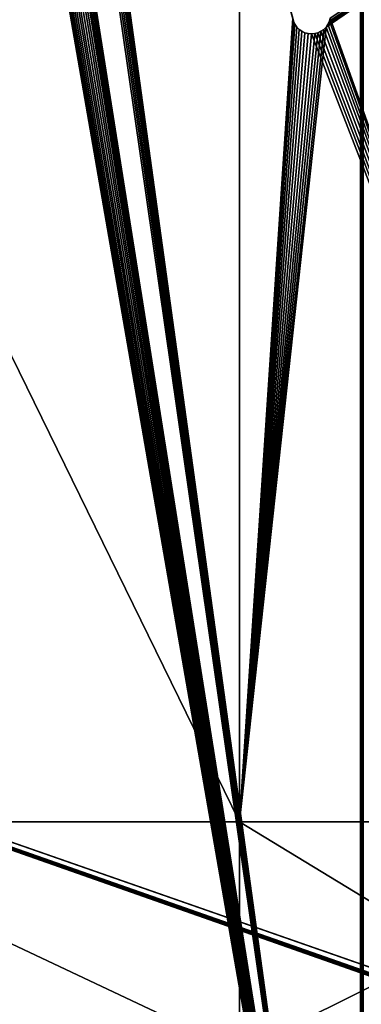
# Model space of a CAD drawing. Extents: x 4 to 899, y 7 to 454.
# Tile 191 of 256: x 268 to 300, y 154 to 245. Entities that reach past the tile are written whole.
import ezdxf

# ---------------------------------------------------------------- set-up
doc = ezdxf.new("R2010")
doc.units = 0

msp = doc.modelspace()

# ---------------------------------------------------------------- linework, layer by layer
for points in [[(6.475002, 9.661072, 439.718628), (897.474976, 453.190216, 162.570862), (6.475001, 453.190216, 162.570862)], [(897.474976, 9.661072, 439.718628), (897.474976, 453.190216, 162.570862), (6.475002, 9.661072, 439.718628)], [(5.474985, 119.231735, 365.355408), (5.474985, 449.692596, 158.860535), (380.81134, 450.540619, 158.330627)], [(5.474985, 119.231735, 365.355408), (380.81134, 450.540619, 158.330627), (380.81134, 119.231735, 365.355408)], [(299.474976, 91.879036, 336.627808), (270.853729, 299.444641, 206.926407), (299.474976, 352.229797, 173.942581)], [(270.875, 272.910736, 224.391037), (299.474976, 92.276482, 337.263824), (299.474976, 352.627228, 174.578629)], [(299.748749, 92.26506, 337.245544), (299.748749, 352.615814, 174.560349), (299.474976, 352.627228, 174.578629)], [(299.748749, 92.26506, 337.245544), (299.474976, 352.627228, 174.578629), (299.474976, 92.276482, 337.263824)], [(299.474976, 91.879036, 336.627808), (299.474976, 352.229797, 173.942581), (299.631409, 91.872505, 336.61734)], [(299.631409, 91.872505, 336.61734), (299.474976, 352.229797, 173.942581), (299.631409, 352.223267, 173.932144)], [(299.474976, 91.879036, 336.627808), (269.953796, 298.535156, 207.49472), (270.174988, 298.62262, 207.440079)], [(270.174988, 298.62262, 207.440079), (270.374878, 298.741333, 207.365906), (299.474976, 91.879036, 336.627808)], [(299.474976, 91.879036, 336.627808), (270.374878, 298.741333, 207.365906), (270.547455, 298.887665, 207.27446)], [(299.474976, 91.879036, 336.627808), (270.547455, 298.887665, 207.27446), (270.687439, 299.05719, 207.168518)], [(270.687439, 299.05719, 207.168518), (270.790558, 299.244751, 207.051331), (299.474976, 91.879036, 336.627808)], [(299.474976, 91.879036, 336.627808), (270.790558, 299.244751, 207.051331), (270.853729, 299.444641, 206.926407)], [(269.718109, 298.481598, 207.528183), (269.953796, 298.535156, 207.49472), (299.474976, 91.879036, 336.627808)], [(299.474976, 91.879036, 336.627808), (270.875, 272.513275, 223.755005), (269.718109, 298.481598, 207.528183)], [(209.725021, 92.276482, 337.263824), (268.159424, 272.504639, 224.64476), (268.096252, 272.704559, 224.519867)], [(209.725021, 92.276482, 337.263824), (268.262573, 272.317078, 224.761978), (268.159424, 272.504639, 224.64476)], [(299.474976, 92.276482, 337.263824), (270.790558, 272.504639, 224.64476), (270.687439, 272.317078, 224.761978)], [(270.853729, 272.704559, 224.519867), (270.790558, 272.504639, 224.64476), (299.474976, 92.276482, 337.263824)], [(270.853729, 272.704559, 224.519867), (299.474976, 92.276482, 337.263824), (270.875, 272.910736, 224.391037)], [(299.474976, 91.879036, 336.627808), (270.853729, 272.307129, 223.88382), (270.875, 272.513275, 223.755005)], [(299.474976, 92.276482, 337.263824), (270.687439, 272.317078, 224.761978), (209.725021, 92.276482, 337.263824)], [(209.725021, 92.276482, 337.263824), (270.687439, 272.317078, 224.761978), (270.547455, 272.147552, 224.867905)], [(268.402527, 272.147552, 224.867905), (268.262573, 272.317078, 224.761978), (209.725021, 92.276482, 337.263824)], [(209.725021, 91.879036, 336.627808), (268.096252, 272.307129, 223.88382), (299.474976, 91.879036, 336.627808)], [(209.725021, 92.276482, 337.263824), (270.547455, 272.147552, 224.867905), (270.374878, 272.001221, 224.959351)], [(209.725021, 92.276482, 337.263824), (268.575104, 272.001221, 224.959351), (268.402527, 272.147552, 224.867905)], [(270.374878, 272.001221, 224.959351), (270.174988, 271.882507, 225.033524), (209.725021, 92.276482, 337.263824)], [(209.725021, 92.276482, 337.263824), (268.774994, 271.882507, 225.033524), (268.575104, 272.001221, 224.959351)], [(209.725021, 92.276482, 337.263824), (270.174988, 271.882507, 225.033524), (269.953796, 271.795044, 225.088181)], [(268.996185, 271.795044, 225.088181), (268.774994, 271.882507, 225.033524), (209.725021, 92.276482, 337.263824)], [(209.725021, 92.276482, 337.263824), (269.953796, 271.795044, 225.088181), (269.718109, 271.741486, 225.121643)], [(209.725021, 92.276482, 337.263824), (269.231873, 271.741486, 225.121643), (268.996185, 271.795044, 225.088181)], [(269.718109, 271.741486, 225.121643), (269.474976, 271.72345, 225.132919), (209.725021, 92.276482, 337.263824)], [(209.725021, 92.276482, 337.263824), (269.474976, 271.72345, 225.132919), (269.231873, 271.741486, 225.121643)], [(299.474976, 91.879036, 336.627808), (268.096252, 272.307129, 223.88382), (268.159424, 272.107208, 224.008743)], [(299.474976, 91.879036, 336.627808), (268.159424, 272.107208, 224.008743), (268.262573, 271.919647, 224.125931)], [(268.262573, 271.919647, 224.125931), (268.402527, 271.750122, 224.231873), (299.474976, 91.879036, 336.627808)], [(268.402527, 271.750122, 224.231873), (268.575104, 271.60379, 224.323318), (299.474976, 91.879036, 336.627808)], [(299.474976, 91.879036, 336.627808), (268.575104, 271.60379, 224.323318), (268.774994, 271.485077, 224.397491)], [(299.474976, 91.879036, 336.627808), (268.774994, 271.485077, 224.397491), (268.996185, 271.397614, 224.452133)], [(269.953796, 271.397614, 224.452133), (270.174988, 271.485077, 224.397491), (299.474976, 91.879036, 336.627808)], [(299.474976, 91.879036, 336.627808), (270.174988, 271.485077, 224.397491), (270.374878, 271.60379, 224.323318)], [(299.474976, 91.879036, 336.627808), (270.374878, 271.60379, 224.323318), (270.547455, 271.750122, 224.231873)], [(270.687439, 271.919647, 224.125931), (299.474976, 91.879036, 336.627808), (270.547455, 271.750122, 224.231873)], [(270.790558, 272.107208, 224.008743), (299.474976, 91.879036, 336.627808), (270.687439, 271.919647, 224.125931)], [(270.790558, 272.107208, 224.008743), (270.853729, 272.307129, 223.88382), (299.474976, 91.879036, 336.627808)], [(299.474976, 91.879036, 336.627808), (268.996185, 271.397614, 224.452133), (269.231873, 271.344055, 224.485611)], [(269.231873, 271.344055, 224.485611), (269.474976, 271.326019, 224.496887), (299.474976, 91.879036, 336.627808)], [(299.474976, 91.879036, 336.627808), (269.474976, 271.326019, 224.496887), (269.718109, 271.344055, 224.485611)], [(299.474976, 91.879036, 336.627808), (269.718109, 271.344055, 224.485611), (269.953796, 271.397614, 224.452133)], [(243.592896, 171.108551, 0.897724), (243.592896, 262.483551, 0.897724), (288.342865, 171.108551, 0.897724)], [(288.342865, 171.108551, 0.897724), (243.592896, 262.483551, 0.897724), (288.342865, 262.483551, 0.897724)], [(288.342865, 171.108551, 1.697724), (288.342865, 262.483551, 1.697724), (243.592896, 262.483551, 1.697724)], [(243.592896, 262.483551, 1.697724), (243.592896, 171.108551, 1.697724), (288.342865, 171.108551, 1.697724)], [(288.342865, 171.108551, 0.897724), (288.342865, 262.483551, 0.897724), (293.244476, 244.954666, 0.897724)], [(288.342865, 171.108551, 1.697724), (293.323425, 244.660019, 1.697724), (288.342865, 262.483551, 1.697724)], [(288.342865, 262.483551, 1.697724), (293.323425, 244.660019, 1.697724), (293.244476, 244.954666, 1.697724)], [(323.096436, 171.108551, 0.897724), (296.308472, 244.133667, 0.897724), (323.096436, 262.483551, 0.897724)], [(323.096436, 262.483551, 0.897724), (296.308472, 244.133667, 0.897724), (296.483429, 244.383545, 0.897724)], [(323.096436, 262.483551, 0.897724), (296.483429, 244.383545, 0.897724), (296.612335, 244.660019, 0.897724)], [(296.612335, 244.660019, 0.897724), (296.691284, 244.954666, 0.897724), (323.096436, 262.483551, 0.897724)], [(323.096436, 262.483551, 1.697724), (296.691284, 244.954666, 1.697724), (323.096436, 171.108551, 1.697724)], [(415.682587, 116.495834, 367.064972), (415.708374, 116.542725, 367.035675), (5.474985, 260.570923, 277.036865)], [(5.474985, 260.570923, 277.036865), (415.708374, 116.542725, 367.035675), (415.743378, 116.585106, 367.009186)], [(5.474985, 7.859525, 434.948486), (415.661499, 116.39431, 367.128418), (5.474985, 260.570923, 277.036865)], [(5.474985, 260.570923, 277.036865), (415.661499, 116.39431, 367.128418), (415.666809, 116.445862, 367.096191)], [(5.474985, 260.570923, 277.036865), (415.666809, 116.445862, 367.096191), (415.682587, 116.495834, 367.064972)], [(415.743378, 116.585106, 367.009186), (415.786499, 116.621689, 366.986328), (5.474985, 260.570923, 277.036865)], [(5.474985, 260.570923, 277.036865), (415.786499, 116.621689, 366.986328), (423.928986, 260.570923, 277.036865)], [(415.891785, 116.667931, 366.945648), (415.836487, 116.646065, 366.95932), (5.474985, 260.565613, 277.028381)], [(5.474985, 260.565613, 277.028381), (415.836487, 116.646065, 366.95932), (415.786499, 116.616386, 366.977844)], [(5.474985, 260.565613, 277.028381), (415.786499, 116.616386, 366.977844), (5.474985, 7.854226, 434.940002)], [(423.928986, 260.565613, 277.028381), (418.131195, 116.667931, 366.945648), (5.474985, 260.565613, 277.028381)], [(5.474985, 260.565613, 277.028381), (418.131195, 116.667931, 366.945648), (418.072266, 116.681328, 366.937286)], [(5.474985, 260.565613, 277.028381), (418.072266, 116.681328, 366.937286), (418.011505, 116.685829, 366.934448)], [(418.011505, 116.685829, 366.934448), (416.011505, 116.685829, 366.934448), (5.474985, 260.565613, 277.028381)], [(5.474985, 260.565613, 277.028381), (416.011505, 116.685829, 366.934448), (415.950714, 116.681328, 366.937286)], [(5.474985, 260.565613, 277.028381), (415.950714, 116.681328, 366.937286), (415.891785, 116.667931, 366.945648)], [(293.244476, 244.954666, 0.897724), (293.323425, 244.660019, 0.897724), (288.342865, 171.108551, 0.897724)], [(288.342865, 171.108551, 0.897724), (293.323425, 244.660019, 0.897724), (293.452332, 244.383545, 0.897724)], [(288.342865, 171.108551, 1.697724), (293.452332, 244.383545, 1.697724), (293.323425, 244.660019, 1.697724)], [(288.342865, 171.108551, 0.897724), (293.452332, 244.383545, 0.897724), (293.627319, 244.133667, 0.897724)], [(293.627319, 244.133667, 1.697724), (293.452332, 244.383545, 1.697724), (288.342865, 171.108551, 1.697724)], [(293.244476, 244.954666, 0.897724), (293.244476, 244.954666, 1.697724), (293.323425, 244.660019, 0.897724)], [(293.323425, 244.660019, 0.897724), (293.244476, 244.954666, 1.697724), (293.323425, 244.660019, 1.697724)], [(293.323425, 244.660019, 0.897724), (293.323425, 244.660019, 1.697724), (293.452332, 244.383545, 0.897724)], [(293.452332, 244.383545, 0.897724), (293.323425, 244.660019, 1.697724), (293.452332, 244.383545, 1.697724)], [(293.452332, 244.383545, 0.897724), (293.452332, 244.383545, 1.697724), (293.627319, 244.133667, 0.897724)], [(293.627319, 244.133667, 0.897724), (293.452332, 244.383545, 1.697724), (293.627319, 244.133667, 1.697724)], [(296.483429, 244.383545, 1.697724), (296.308472, 244.133667, 1.697724), (323.096436, 171.108551, 1.697724)], [(296.308472, 244.133667, 0.897724), (296.308472, 244.133667, 1.697724), (296.483429, 244.383545, 0.897724)], [(296.483429, 244.383545, 0.897724), (296.308472, 244.133667, 1.697724), (296.483429, 244.383545, 1.697724)], [(323.096436, 171.108551, 1.697724), (296.612335, 244.660019, 1.697724), (296.483429, 244.383545, 1.697724)], [(296.483429, 244.383545, 0.897724), (296.483429, 244.383545, 1.697724), (296.612335, 244.660019, 0.897724)], [(296.612335, 244.660019, 0.897724), (296.483429, 244.383545, 1.697724), (296.612335, 244.660019, 1.697724)], [(323.096436, 171.108551, 1.697724), (296.691284, 244.954666, 1.697724), (296.612335, 244.660019, 1.697724)], [(296.612335, 244.660019, 0.897724), (296.612335, 244.660019, 1.697724), (296.691284, 244.954666, 0.897724)], [(296.691284, 244.954666, 0.897724), (296.612335, 244.660019, 1.697724), (296.691284, 244.954666, 1.697724)], [(293.842987, 243.917984, 0.897724), (288.342865, 171.108551, 0.897724), (293.627319, 244.133667, 0.897724)], [(288.342865, 171.108551, 1.697724), (293.842987, 243.917984, 1.697724), (293.627319, 244.133667, 1.697724)], [(323.096436, 171.108551, 1.697724), (296.308472, 244.133667, 1.697724), (288.342865, 171.108551, 1.697724)], [(288.342865, 171.108551, 1.697724), (296.308472, 244.133667, 1.697724), (296.092773, 243.917984, 1.697724)], [(294.092865, 243.743011, 0.897724), (288.342865, 171.108551, 0.897724), (293.842987, 243.917984, 0.897724)], [(293.842987, 243.917984, 1.697724), (288.342865, 171.108551, 1.697724), (294.092865, 243.743011, 1.697724)], [(288.342865, 171.108551, 1.697724), (296.092773, 243.917984, 1.697724), (295.842896, 243.743011, 1.697724)], [(294.092865, 243.743011, 0.897724), (294.369354, 243.61409, 0.897724), (288.342865, 171.108551, 0.897724)], [(295.842896, 243.743011, 1.697724), (295.566406, 243.61409, 1.697724), (288.342865, 171.108551, 1.697724)], [(288.342865, 171.108551, 1.697724), (294.369354, 243.61409, 1.697724), (294.092865, 243.743011, 1.697724)], [(288.342865, 171.108551, 0.897724), (294.369354, 243.61409, 0.897724), (294.664001, 243.535141, 0.897724)], [(288.342865, 171.108551, 1.697724), (295.566406, 243.61409, 1.697724), (295.271759, 243.535141, 1.697724)], [(288.342865, 171.108551, 1.697724), (294.664001, 243.535141, 1.697724), (294.369354, 243.61409, 1.697724)], [(288.342865, 171.108551, 0.897724), (294.664001, 243.535141, 0.897724), (294.967865, 243.50856, 0.897724)], [(288.342865, 171.108551, 1.697724), (295.271759, 243.535141, 1.697724), (294.967865, 243.50856, 1.697724)], [(294.967865, 243.50856, 1.697724), (294.664001, 243.535141, 1.697724), (288.342865, 171.108551, 1.697724)], [(323.096436, 171.108551, 0.897724), (288.342865, 171.108551, 0.897724), (294.967865, 243.50856, 0.897724)], [(293.627319, 244.133667, 0.897724), (293.627319, 244.133667, 1.697724), (293.842987, 243.917984, 0.897724)], [(293.842987, 243.917984, 0.897724), (293.627319, 244.133667, 1.697724), (293.842987, 243.917984, 1.697724)], [(293.842987, 243.917984, 0.897724), (293.842987, 243.917984, 1.697724), (294.092865, 243.743011, 0.897724)], [(294.092865, 243.743011, 0.897724), (293.842987, 243.917984, 1.697724), (294.092865, 243.743011, 1.697724)], [(294.092865, 243.743011, 0.897724), (294.092865, 243.743011, 1.697724), (294.369354, 243.61409, 0.897724)], [(294.369354, 243.61409, 0.897724), (294.092865, 243.743011, 1.697724), (294.369354, 243.61409, 1.697724)], [(294.369354, 243.61409, 0.897724), (294.369354, 243.61409, 1.697724), (294.664001, 243.535141, 0.897724)], [(294.664001, 243.535141, 0.897724), (294.369354, 243.61409, 1.697724), (294.664001, 243.535141, 1.697724)], [(294.664001, 243.535141, 0.897724), (294.664001, 243.535141, 1.697724), (294.967865, 243.50856, 0.897724)], [(294.967865, 243.50856, 0.897724), (294.664001, 243.535141, 1.697724), (294.967865, 243.50856, 1.697724)], [(294.967865, 243.50856, 0.897724), (295.271759, 243.535141, 0.897724), (323.096436, 171.108551, 0.897724)], [(294.967865, 243.50856, 0.897724), (294.967865, 243.50856, 1.697724), (295.271759, 243.535141, 0.897724)], [(295.271759, 243.535141, 0.897724), (294.967865, 243.50856, 1.697724), (295.271759, 243.535141, 1.697724)], [(323.096436, 171.108551, 0.897724), (295.271759, 243.535141, 0.897724), (295.566406, 243.61409, 0.897724)], [(295.271759, 243.535141, 0.897724), (295.271759, 243.535141, 1.697724), (295.566406, 243.61409, 0.897724)], [(295.566406, 243.61409, 0.897724), (295.271759, 243.535141, 1.697724), (295.566406, 243.61409, 1.697724)], [(323.096436, 171.108551, 0.897724), (295.566406, 243.61409, 0.897724), (295.842896, 243.743011, 0.897724)], [(295.566406, 243.61409, 0.897724), (295.566406, 243.61409, 1.697724), (295.842896, 243.743011, 0.897724)], [(295.842896, 243.743011, 0.897724), (295.566406, 243.61409, 1.697724), (295.842896, 243.743011, 1.697724)], [(295.842896, 243.743011, 0.897724), (296.092773, 243.917984, 0.897724), (323.096436, 171.108551, 0.897724)], [(295.842896, 243.743011, 0.897724), (295.842896, 243.743011, 1.697724), (296.092773, 243.917984, 0.897724)], [(296.092773, 243.917984, 0.897724), (295.842896, 243.743011, 1.697724), (296.092773, 243.917984, 1.697724)], [(323.096436, 171.108551, 0.897724), (296.092773, 243.917984, 0.897724), (296.308472, 244.133667, 0.897724)], [(296.092773, 243.917984, 0.897724), (296.092773, 243.917984, 1.697724), (296.308472, 244.133667, 0.897724)], [(296.308472, 244.133667, 0.897724), (296.092773, 243.917984, 1.697724), (296.308472, 244.133667, 1.697724)], [(243.592896, 149.983551, 0.897724), (243.592896, 171.108551, 0.897724), (288.342865, 149.983551, 0.897724)], [(288.342865, 149.983551, 0.897724), (243.592896, 171.108551, 0.897724), (288.342865, 171.108551, 0.897724)], [(288.342865, 171.108551, 1.697724), (243.592896, 171.108551, 1.697724), (288.342865, 149.983551, 1.697724)], [(243.592896, 149.983551, 1.697724), (288.342865, 149.983551, 1.697724), (243.592896, 171.108551, 1.697724)], [(288.342865, 149.983551, 0.897724), (288.342865, 171.108551, 0.897724), (323.096436, 149.983551, 0.897724)], [(323.096436, 149.983551, 0.897724), (288.342865, 171.108551, 0.897724), (323.096436, 171.108551, 0.897724)], [(288.342865, 171.108551, 1.697724), (323.096436, 149.983551, 1.697724), (323.096436, 171.108551, 1.697724)], [(288.342865, 171.108551, 1.697724), (288.342865, 149.983551, 1.697724), (323.096436, 149.983551, 1.697724)]]:
    msp.add_3dface(points)

doc.saveas('drawing.dxf')
